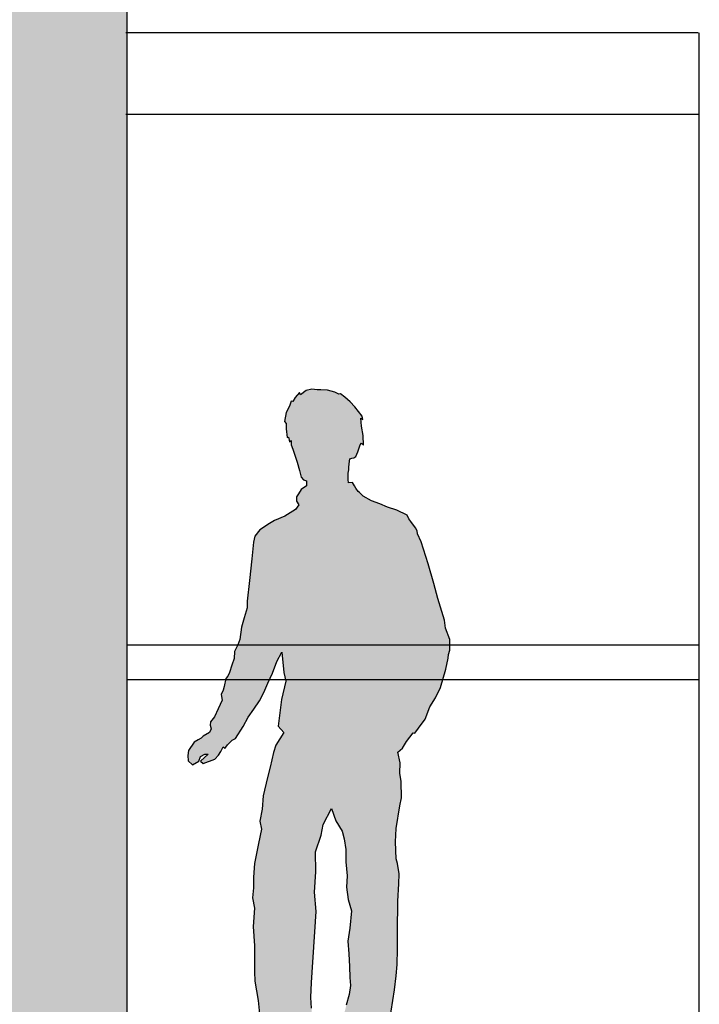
# Model space of a CAD drawing. Extents: x 2 to 315, y 0 to 17.
# Tile 12 of 69: x 52.62 to 54.29, y 5.62 to 8.03. Entities that reach past the tile are written whole.
import ezdxf

# ---------------------------------------------------------------- set-up
doc = ezdxf.new("R2010")
doc.units = 0
doc.header["$MEASUREMENT"] = 0
for name, color, linetype in [('Nord_Ansicht_2_P_ZE_SYMBOL', 7, 'Continuous'), ('Nord_Ansicht_2_R_NT_STAHL', 7, 'Continuous'), ('Nord_Ansicht_2_R_TR_HIDDEN', 7, 'Continuous'), ('Nord_Ansicht_2_Schraffuren', 7, 'Continuous')]:
    doc.layers.add(name, color=color, linetype=linetype)

msp = doc.modelspace()

# ---------------------------------------------------------------- hatches: boundary and pattern name
at = {"layer": 'Nord_Ansicht_2_P_ZE_SYMBOL', "linetype": 'Continuous', "lineweight": 13, "ltscale": 1000}
msp.add_hatch(color=7, dxfattribs=at).paths.add_polyline_path([(53.0377, 6.2414), (53.0364, 6.2294), (53.0369, 6.2165), (53.0479, 6.2067), (53.0632, 6.2156), (53.0675, 6.2269), (53.0778, 6.2324), (53.0865, 6.2327), (53.0671, 6.2154), (53.0743, 6.2098), (53.1022, 6.2202), (53.1112, 6.2305), (53.1172, 6.2395), (53.1227, 6.2508), (53.127, 6.2467), (53.1338, 6.2553), (53.1453, 6.2671), (53.1528, 6.2711), (53.1716, 6.3002), (53.1846, 6.3236), (53.1983, 6.3428), (53.2118, 6.3635), (53.223, 6.3837), (53.2328, 6.4062), (53.2438, 6.4307), (53.2541, 6.4594), (53.2668, 6.4823), (53.2715, 6.4331), (53.2765, 6.4112), (53.266, 6.3667), (53.2579, 6.3013), (53.2717, 6.286), (53.2518, 6.2545), (53.2464, 6.237), (53.2378, 6.2004), (53.2316, 6.1757), (53.2214, 6.1308), (53.2184, 6.0975), (53.2125, 6.0681), (53.2168, 6.0492), (53.2094, 6.0138), (53.1998, 5.9648), (53.1973, 5.9311), (53.197, 5.9053), (53.1951, 5.8808), (53.1995, 5.8553), (53.1968, 5.8106), (53.1994, 5.7629), (53.2001, 5.6993), (53.2003, 5.6765), (53.2085, 5.6292), (53.2125, 5.5879), (53.2139, 5.5663), (53.2199, 5.5582), (53.2156, 5.5518), (53.2177, 5.5321), (53.2172, 5.5135), (53.2102, 5.4881), (53.204, 5.4758), (53.2154, 5.4738), (53.1819, 5.4472), (53.1544, 5.4329), (53.1317, 5.4269), (53.1158, 5.4204), (53.1075, 5.406), (53.106, 5.4003), (53.1033, 5.3991), (53.1031, 5.3901), (53.1247, 5.3853), (53.1464, 5.3851), (53.1891, 5.3874), (53.2395, 5.399), (53.2808, 5.4198), (53.2862, 5.423), (53.2861, 5.4056), (53.3024, 5.4088), (53.3476, 5.4152), (53.3688, 5.4212), (53.3763, 5.428), (53.3749, 5.4526), (53.3688, 5.4526), (53.3688, 5.4711), (53.3677, 5.4871), (53.3639, 5.4875), (53.3681, 5.4939), (53.3678, 5.5176), (53.3629, 5.5435), (53.34, 5.587), (53.3398, 5.6103), (53.3376, 5.6366), (53.3396, 5.6735), (53.3513, 5.847), (53.3465, 5.8947), (53.3503, 5.9446), (53.3495, 5.993), (53.3628, 6.0345), (53.3679, 6.06), (53.3881, 6.0997), (53.3991, 6.0693), (53.4145, 6.0436), (53.4197, 6.0249), (53.4232, 5.9993), (53.4232, 5.9684), (53.4265, 5.9342), (53.4256, 5.9065), (53.4297, 5.8767), (53.4378, 5.8484), (53.4338, 5.8064), (53.4287, 5.7742), (53.4306, 5.7433), (53.4325, 5.7126), (53.4334, 5.6852), (53.435, 5.6654), (53.4321, 5.6436), (53.4248, 5.6172), (53.4171, 5.587), (53.4014, 5.5623), (53.4017, 5.5201), (53.4025, 5.4869), (53.4001, 5.4684), (53.3996, 5.4588), (53.4041, 5.4605), (53.4022, 5.4483), (53.3974, 5.4299), (53.392, 5.4187), (53.3939, 5.4038), (53.3894, 5.3999), (53.3907, 5.3855), (53.4019, 5.3814), (53.4374, 5.3811), (53.4742, 5.3891), (53.4979, 5.4045), (53.5142, 5.416), (53.5158, 5.4301), (53.5142, 5.4436), (53.5167, 5.4554), (53.5125, 5.47), (53.5169, 5.4726), (53.5134, 5.4892), (53.5076, 5.5021), (53.5114, 5.5117), (53.524, 5.5379), (53.5332, 5.5612), (53.5333, 5.5731), (53.5309, 5.5766), (53.5426, 5.655), (53.5469, 5.6893), (53.5497, 5.7173), (53.5501, 5.755), (53.5501, 5.7983), (53.5511, 5.8726), (53.5531, 5.9152), (53.5541, 5.9397), (53.5503, 5.9643), (53.547, 5.9762), (53.545, 6.0176), (53.547, 6.0508), (53.5557, 6.1059), (53.5597, 6.126), (53.5594, 6.1654), (53.5558, 6.1857), (53.5566, 6.2116), (53.5511, 6.2378), (53.5625, 6.2472), (53.5723, 6.2639), (53.589, 6.2851), (53.5925, 6.2837), (53.6016, 6.296), (53.6181, 6.3185), (53.6297, 6.3483), (53.643, 6.3704), (53.6553, 6.3956), (53.6688, 6.4405), (53.6746, 6.4675), (53.6751, 6.4767), (53.6782, 6.4876), (53.6781, 6.5133), (53.6675, 6.5416), (53.6651, 6.5608), (53.6488, 6.6139), (53.639, 6.6505), (53.6258, 6.6989), (53.6085, 6.7529), (53.5993, 6.7724), (53.5982, 6.7798), (53.5946, 6.7874), (53.5832, 6.8028), (53.578, 6.8091), (53.5742, 6.818), (53.5486, 6.8303), (53.5255, 6.8381), (53.5067, 6.8462), (53.4865, 6.8536), (53.4662, 6.8652), (53.4573, 6.8738), (53.4541, 6.8762), (53.4481, 6.8843), (53.4448, 6.89), (53.4397, 6.8987), (53.4304, 6.8973), (53.4291, 6.9056), (53.4291, 6.9213), (53.4306, 6.9297), (53.431, 6.9358), (53.4324, 6.951), (53.4333, 6.9562), (53.438, 6.9578), (53.4434, 6.9584), (53.4484, 6.9621), (53.4532, 6.9736), (53.4584, 6.9905), (53.4616, 6.9946), (53.4671, 6.9894), (53.4663, 7.0131), (53.4621, 7.0363), (53.4603, 7.0558), (53.4654, 7.0529), (53.4637, 7.0612), (53.4454, 7.0841), (53.4341, 7.0962), (53.4215, 7.1071), (53.4107, 7.1154), (53.4065, 7.1148), (53.3963, 7.1193), (53.3784, 7.1246), (53.3621, 7.1254), (53.3536, 7.1251), (53.3404, 7.1273), (53.3262, 7.1237), (53.3125, 7.1135), (53.3101, 7.1187), (53.2998, 7.1064), (53.2937, 7.0968), (53.2893, 7.0976), (53.2854, 7.0856), (53.2774, 7.0696), (53.2732, 7.0475), (53.2773, 7.0425), (53.2773, 7.0301), (53.2802, 7.0082), (53.2829, 7.0095), (53.2845, 7.0022), (53.2856, 6.9981), (53.2898, 7.0016), (53.29, 6.9906), (53.2936, 6.9799), (53.2996, 6.9627), (53.3046, 6.9483), (53.3102, 6.9277), (53.3145, 6.9117), (53.3198, 6.9049), (53.3269, 6.9022), (53.3274, 6.8899), (53.3145, 6.8808), (53.3075, 6.8707), (53.3029, 6.8633), (53.3031, 6.8529), (53.3084, 6.8432), (53.3001, 6.8324), (53.2745, 6.8161), (53.2486, 6.805), (53.2364, 6.7979), (53.2126, 6.7823), (53.2008, 6.7667), (53.1973, 6.7524), (53.1936, 6.7114), (53.1874, 6.6585), (53.1819, 6.6077), (53.182, 6.5916), (53.1748, 6.5671), (53.1675, 6.5437), (53.1635, 6.514), (53.1589, 6.5005), (53.151, 6.484), (53.1503, 6.4668), (53.1438, 6.4505), (53.1388, 6.4331), (53.1345, 6.4239), (53.1297, 6.4179), (53.1252, 6.3982), (53.1227, 6.3893), (53.1177, 6.379), (53.1207, 6.3652), (53.1106, 6.3441), (53.1014, 6.3241), (53.0923, 6.3118), (53.0912, 6.3035), (53.0936, 6.2944), (53.0891, 6.2861), (53.0739, 6.2771), (53.0694, 6.2721), (53.0615, 6.2676), (53.052, 6.2618)], flags=0)
at = {"layer": 'Nord_Ansicht_2_Schraffuren', "linetype": 'Continuous', "ltscale": 1000}
h = msp.add_hatch(dxfattribs=at)
h.set_pattern_fill('Gips_0002', color=256, style=0, pattern_type=2)
h.set_pattern_definition([(0, (52.788653, 5.3999), (0, 0.0375), [0, -0.0375])])
h.paths.add_polyline_path([(52.8873, 15.5533), (52.3223, 15.5533), (52.3223, 8.6799), (52.5573, 8.6799), (52.5573, 8.5599), (52.3223, 8.5599), (52.3223, 5.3999), (52.3723, 5.3999), (52.3723, 5.3299), (52.3423, 5.3299), (52.3423, 5.2399), (52.3723, 5.2399), (52.3723, 5.1699), (52.3423, 5.1699), (52.3423, 5.0799), (52.8873, 5.0799), (52.8873, 5.4352)], flags=0)

# ---------------------------------------------------------------- linework, layer by layer
at = {"layer": 'Nord_Ansicht_2_P_ZE_SYMBOL', "linetype": 'Continuous', "ltscale": 1000}
for p, q in [((53.3101, 7.1187), (53.2998, 7.1064)), ((53.3125, 7.1135), (53.3101, 7.1187)), ((53.3262, 7.1237), (53.3125, 7.1135)), ((53.3404, 7.1273), (53.3262, 7.1237)), ((53.3536, 7.1251), (53.3404, 7.1273)), ((53.3621, 7.1254), (53.3536, 7.1251)), ((53.3784, 7.1246), (53.3621, 7.1254)), ((53.3963, 7.1193), (53.3784, 7.1246)), ((53.4065, 7.1148), (53.3963, 7.1193)), ((53.2893, 7.0976), (53.2854, 7.0856)), ((53.2937, 7.0968), (53.2893, 7.0976)), ((53.2998, 7.1064), (53.2937, 7.0968)), ((53.4107, 7.1154), (53.4065, 7.1148)), ((53.4215, 7.1071), (53.4107, 7.1154)), ((53.4341, 7.0962), (53.4215, 7.1071)), ((53.4454, 7.0841), (53.4341, 7.0962)), ((53.2774, 7.0696), (53.2732, 7.0475)), ((53.2854, 7.0856), (53.2774, 7.0696)), ((53.4637, 7.0612), (53.4454, 7.0841)), ((53.2732, 7.0475), (53.2773, 7.0425)), ((53.4621, 7.0363), (53.4603, 7.0558)), ((53.4603, 7.0558), (53.4654, 7.0529)), ((53.4654, 7.0529), (53.4637, 7.0612)), ((53.2773, 7.0425), (53.2773, 7.0301)), ((53.2773, 7.0301), (53.2802, 7.0082)), ((53.4663, 7.0131), (53.4621, 7.0363)), ((53.2802, 7.0082), (53.2829, 7.0095)), ((53.2829, 7.0095), (53.2845, 7.0022)), ((53.2845, 7.0022), (53.2856, 6.9981)), ((53.2856, 6.9981), (53.2898, 7.0016)), ((53.2898, 7.0016), (53.29, 6.9906)), ((53.4671, 6.9894), (53.4663, 7.0131)), ((53.29, 6.9906), (53.2936, 6.9799)), ((53.2936, 6.9799), (53.2996, 6.9627)), ((53.4484, 6.9621), (53.4532, 6.9736)), ((53.4532, 6.9736), (53.4584, 6.9905)), ((53.4584, 6.9905), (53.4616, 6.9946)), ((53.4616, 6.9946), (53.4671, 6.9894)), ((53.2996, 6.9627), (53.3046, 6.9483)), ((53.431, 6.9358), (53.4324, 6.951)), ((53.4324, 6.951), (53.4333, 6.9562)), ((53.4333, 6.9562), (53.438, 6.9578)), ((53.438, 6.9578), (53.4434, 6.9584)), ((53.4434, 6.9584), (53.4484, 6.9621)), ((53.3046, 6.9483), (53.3102, 6.9277)), ((53.3102, 6.9277), (53.3145, 6.9117)), ((53.4291, 6.9213), (53.4306, 6.9297)), ((53.4306, 6.9297), (53.431, 6.9358)), ((53.3145, 6.9117), (53.3198, 6.9049)), ((53.3198, 6.9049), (53.3269, 6.9022)), ((53.3269, 6.9022), (53.3274, 6.8899)), ((53.4291, 6.9056), (53.4291, 6.9213)), ((53.4304, 6.8973), (53.4291, 6.9056)), ((53.3145, 6.8808), (53.3075, 6.8707)), ((53.3274, 6.8899), (53.3145, 6.8808)), ((53.4397, 6.8987), (53.4304, 6.8973)), ((53.4448, 6.89), (53.4397, 6.8987)), ((53.4481, 6.8843), (53.4448, 6.89)), ((53.4541, 6.8762), (53.4481, 6.8843)), ((53.3075, 6.8707), (53.3029, 6.8633)), ((53.3029, 6.8633), (53.3031, 6.8529)), ((53.3031, 6.8529), (53.3084, 6.8432)), ((53.4573, 6.8738), (53.4541, 6.8762)), ((53.4662, 6.8652), (53.4573, 6.8738)), ((53.4865, 6.8536), (53.4662, 6.8652)), ((53.5067, 6.8462), (53.4865, 6.8536)), ((53.3001, 6.8324), (53.2745, 6.8161)), ((53.3084, 6.8432), (53.3001, 6.8324)), ((53.5255, 6.8381), (53.5067, 6.8462)), ((53.5486, 6.8303), (53.5255, 6.8381)), ((53.5742, 6.818), (53.5486, 6.8303)), ((53.2486, 6.805), (53.2364, 6.7979)), ((53.2745, 6.8161), (53.2486, 6.805)), ((53.578, 6.8091), (53.5742, 6.818)), ((53.5832, 6.8028), (53.578, 6.8091)), ((53.2126, 6.7823), (53.2008, 6.7667)), ((53.2364, 6.7979), (53.2126, 6.7823)), ((53.5946, 6.7874), (53.5832, 6.8028)), ((53.5982, 6.7798), (53.5946, 6.7874)), ((53.5993, 6.7724), (53.5982, 6.7798)), ((53.2008, 6.7667), (53.1973, 6.7524)), ((53.6085, 6.7529), (53.5993, 6.7724)), ((53.1973, 6.7524), (53.1936, 6.7114)), ((53.6258, 6.6989), (53.6085, 6.7529)), ((53.1936, 6.7114), (53.1874, 6.6585)), ((53.639, 6.6505), (53.6258, 6.6989)), ((53.1874, 6.6585), (53.1819, 6.6077)), ((53.6488, 6.6139), (53.639, 6.6505)), ((53.6651, 6.5608), (53.6488, 6.6139)), ((53.182, 6.5916), (53.1748, 6.5671)), ((53.1819, 6.6077), (53.182, 6.5916)), ((53.1748, 6.5671), (53.1675, 6.5437)), ((53.1675, 6.5437), (53.1635, 6.514)), ((53.6675, 6.5416), (53.6651, 6.5608)), ((53.6781, 6.5133), (53.6675, 6.5416)), ((53.1589, 6.5005), (53.151, 6.484)), ((53.1635, 6.514), (53.1589, 6.5005)), ((53.6782, 6.4876), (53.6781, 6.5133)), ((53.1503, 6.4668), (53.1438, 6.4505)), ((53.151, 6.484), (53.1503, 6.4668)), ((53.2541, 6.4594), (53.2668, 6.4823)), ((53.2668, 6.4823), (53.2715, 6.4331)), ((53.6688, 6.4405), (53.6746, 6.4675)), ((53.6746, 6.4675), (53.6751, 6.4767)), ((53.6751, 6.4767), (53.6782, 6.4876)), ((53.1438, 6.4505), (53.1388, 6.4331)), ((53.2438, 6.4307), (53.2541, 6.4594)), ((53.1297, 6.4179), (53.1252, 6.3982)), ((53.1345, 6.4239), (53.1297, 6.4179)), ((53.1388, 6.4331), (53.1345, 6.4239)), ((53.2328, 6.4062), (53.2438, 6.4307)), ((53.2715, 6.4331), (53.2765, 6.4112)), ((53.6553, 6.3956), (53.6688, 6.4405)), ((53.1252, 6.3982), (53.1227, 6.3893)), ((53.223, 6.3837), (53.2328, 6.4062)), ((53.2765, 6.4112), (53.266, 6.3667)), ((53.643, 6.3704), (53.6553, 6.3956)), ((53.1227, 6.3893), (53.1177, 6.379)), ((53.1177, 6.379), (53.1207, 6.3652)), ((53.2118, 6.3635), (53.223, 6.3837)), ((53.6297, 6.3483), (53.643, 6.3704)), ((53.1207, 6.3652), (53.1106, 6.3441)), ((53.1983, 6.3428), (53.2118, 6.3635)), ((53.266, 6.3667), (53.2579, 6.3013)), ((53.6181, 6.3185), (53.6297, 6.3483)), ((53.1014, 6.3241), (53.0923, 6.3118)), ((53.1106, 6.3441), (53.1014, 6.3241)), ((53.1716, 6.3002), (53.1846, 6.3236)), ((53.1846, 6.3236), (53.1983, 6.3428)), ((53.0923, 6.3118), (53.0912, 6.3035)), ((53.0912, 6.3035), (53.0936, 6.2944)), ((53.1528, 6.2711), (53.1716, 6.3002)), ((53.2579, 6.3013), (53.2717, 6.286)), ((53.6016, 6.296), (53.6181, 6.3185)), ((53.0739, 6.2771), (53.0694, 6.2721)), ((53.0891, 6.2861), (53.0739, 6.2771)), ((53.0936, 6.2944), (53.0891, 6.2861)), ((53.2717, 6.286), (53.2518, 6.2545)), ((53.5723, 6.2639), (53.589, 6.2851)), ((53.589, 6.2851), (53.5925, 6.2837)), ((53.5925, 6.2837), (53.6016, 6.296)), ((53.052, 6.2618), (53.0377, 6.2414)), ((53.0615, 6.2676), (53.052, 6.2618)), ((53.0694, 6.2721), (53.0615, 6.2676)), ((53.1172, 6.2395), (53.1227, 6.2508)), ((53.1227, 6.2508), (53.127, 6.2467)), ((53.127, 6.2467), (53.1338, 6.2553)), ((53.1338, 6.2553), (53.1453, 6.2671)), ((53.1453, 6.2671), (53.1528, 6.2711)), ((53.2518, 6.2545), (53.2464, 6.237)), ((53.5625, 6.2472), (53.5723, 6.2639)), ((53.0377, 6.2414), (53.0364, 6.2294)), ((53.0364, 6.2294), (53.0369, 6.2165)), ((53.0632, 6.2156), (53.0675, 6.2269)), ((53.0865, 6.2327), (53.0671, 6.2154)), ((53.0675, 6.2269), (53.0778, 6.2324)), ((53.0778, 6.2324), (53.0865, 6.2327)), ((53.1022, 6.2202), (53.1112, 6.2305)), ((53.1112, 6.2305), (53.1172, 6.2395)), ((53.2464, 6.237), (53.2378, 6.2004)), ((53.5511, 6.2378), (53.5625, 6.2472)), ((53.5566, 6.2116), (53.5511, 6.2378)), ((53.0369, 6.2165), (53.0479, 6.2067)), ((53.0479, 6.2067), (53.0632, 6.2156)), ((53.0671, 6.2154), (53.0743, 6.2098)), ((53.0743, 6.2098), (53.1022, 6.2202)), ((53.5558, 6.1857), (53.5566, 6.2116)), ((53.2378, 6.2004), (53.2316, 6.1757)), ((53.5594, 6.1654), (53.5558, 6.1857)), ((53.2316, 6.1757), (53.2214, 6.1308)), ((53.5597, 6.126), (53.5594, 6.1654)), ((53.2214, 6.1308), (53.2184, 6.0975)), ((53.547, 6.0508), (53.5557, 6.1059)), ((53.5557, 6.1059), (53.5597, 6.126)), ((53.2184, 6.0975), (53.2125, 6.0681)), ((53.3679, 6.06), (53.3881, 6.0997)), ((53.3881, 6.0997), (53.3991, 6.0693)), ((53.2125, 6.0681), (53.2168, 6.0492)), ((53.3628, 6.0345), (53.3679, 6.06)), ((53.3991, 6.0693), (53.4145, 6.0436)), ((53.2168, 6.0492), (53.2094, 6.0138)), ((53.3495, 5.993), (53.3628, 6.0345)), ((53.4145, 6.0436), (53.4197, 6.0249)), ((53.545, 6.0176), (53.547, 6.0508)), ((53.2094, 6.0138), (53.1998, 5.9648)), ((53.4197, 6.0249), (53.4232, 5.9993)), ((53.547, 5.9762), (53.545, 6.0176)), ((53.3503, 5.9446), (53.3495, 5.993)), ((53.4232, 5.9993), (53.4232, 5.9684)), ((53.1998, 5.9648), (53.1973, 5.9311)), ((53.4232, 5.9684), (53.4265, 5.9342)), ((53.5503, 5.9643), (53.547, 5.9762)), ((53.5541, 5.9397), (53.5503, 5.9643)), ((53.3465, 5.8947), (53.3503, 5.9446)), ((53.5531, 5.9152), (53.5541, 5.9397)), ((53.1973, 5.9311), (53.197, 5.9053)), ((53.4265, 5.9342), (53.4256, 5.9065)), ((53.5511, 5.8726), (53.5531, 5.9152)), ((53.197, 5.9053), (53.1951, 5.8808)), ((53.3513, 5.847), (53.3465, 5.8947)), ((53.4256, 5.9065), (53.4297, 5.8767)), ((53.1951, 5.8808), (53.1995, 5.8553)), ((53.4297, 5.8767), (53.4378, 5.8484)), ((53.5501, 5.7983), (53.5511, 5.8726)), ((53.1995, 5.8553), (53.1968, 5.8106)), ((53.3396, 5.6735), (53.3513, 5.847)), ((53.4378, 5.8484), (53.4338, 5.8064)), ((53.1968, 5.8106), (53.1994, 5.7629)), ((53.4338, 5.8064), (53.4287, 5.7742)), ((53.5501, 5.755), (53.5501, 5.7983)), ((53.4287, 5.7742), (53.4306, 5.7433)), ((53.1994, 5.7629), (53.2001, 5.6993)), ((53.4306, 5.7433), (53.4325, 5.7126)), ((53.5497, 5.7173), (53.5501, 5.755)), ((53.2001, 5.6993), (53.2003, 5.6765)), ((53.4325, 5.7126), (53.4334, 5.6852)), ((53.5469, 5.6893), (53.5497, 5.7173)), ((53.2003, 5.6765), (53.2085, 5.6292)), ((53.3376, 5.6366), (53.3396, 5.6735)), ((53.4334, 5.6852), (53.435, 5.6654)), ((53.5426, 5.655), (53.5469, 5.6893)), ((53.435, 5.6654), (53.4321, 5.6436)), ((53.5309, 5.5766), (53.5426, 5.655)), ((53.2085, 5.6292), (53.2125, 5.5879)), ((53.3398, 5.6103), (53.3376, 5.6366)), ((53.4321, 5.6436), (53.4248, 5.6172))]:
    msp.add_line(p, q, dxfattribs=at)
at = {"layer": 'Nord_Ansicht_2_R_NT_STAHL', "linetype": 'Continuous', "ltscale": 1000}
for p, q in [((54.2873, 7.9999), (52.8847, 7.9999)), ((54.29, 5.3999), (54.29, 7.9999)), ((54.2873, 7.7999), (52.8847, 7.7999)), ((54.29, 6.4999), (52.8873, 6.4999)), ((54.29, 6.4149), (52.8873, 6.4149))]:
    msp.add_line(p, q, dxfattribs=at)
at = {"layer": 'Nord_Ansicht_2_R_TR_HIDDEN', "linetype": 'Continuous', "ltscale": 1000}
msp.add_line((52.8873, 5.0799), (52.8873, 15.5533), dxfattribs=at)
at = {"layer": 'Nord_Ansicht_2_Schraffuren', "color": 255, "linetype": 'Continuous', "lineweight": 18, "ltscale": 1000}
msp.add_line((52.8873, 5.4352), (52.8873, 15.5533), dxfattribs=at)

doc.saveas('drawing.dxf')
